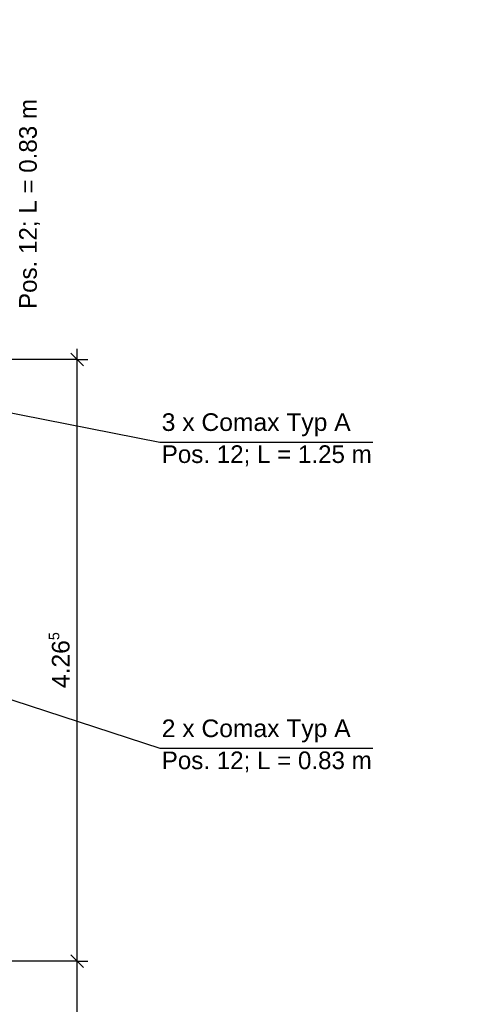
# Model space of a CAD drawing. Header units: metres. Extents: x 0.2 to 47.2, y 0.2 to 23.6.
# Tile 5 of 21: x 10.5 to 13.6, y 4.9 to 11.9. Entities that reach past the tile are written whole.
import ezdxf

# ---------------------------------------------------------------- set-up
doc = ezdxf.new("R2010")
doc.units = ezdxf.units.M
doc.linetypes.add('AUSGEZOGEN', pattern=[0])
for name, color, linetype, lineweight in [('XR$1$Beton geschnitten', 117, 'AUSGEZOGEN', 50), ('XR$1$Text Decke', 7, 'AUSGEZOGEN', 25), ('XR$1$Vermassung Decke', 7, 'AUSGEZOGEN', 25), ('XR$1$Vermassung Schnitte', 7, 'AUSGEZOGEN', 25), ('XR$1$Wand Beton bewehrt', 117, 'AUSGEZOGEN', 50)]:
    doc.layers.add(name, color=color, linetype=linetype, lineweight=lineweight)
doc.styles.add('ARIAL', font='arial.ttf')

# ---------------------------------------------------------------- blocks, each defined once
blk = doc.blocks.new('COMPLEXOBJECT_45')
at = {"layer": 'XR$1$Text Decke', "color": 7, "linetype": 'AUSGEZOGEN', "lineweight": 100, "transparency": 33554687}
blk.add_line((17.2143, 10.0877), (17.2143, 10.0877), dxfattribs=at)
at = {"layer": 'XR$1$Wand Beton bewehrt', "color": 7, "linetype": 'AUSGEZOGEN', "lineweight": 50, "transparency": 33554687}
blk.add_line((9.0153, 3.6521), (9.0153, 3.8521), dxfattribs=at)
blk = doc.blocks.new('COMPLEXOBJECT_64')
at = {"layer": 'XR$1$Vermassung Decke', "color": 5, "linetype": 'AUSGEZOGEN', "lineweight": 25, "transparency": 33554687, "insert": (10.6025, 9.8245), "char_height": 0.125, "width": 1.567154, "attachment_point": 7, "rotation": 90, "style": 'ARIAL'}
blk.add_mtext('\\W0.98;Pos. 12; L = 0.83 m', dxfattribs=at)
blk = doc.blocks.new('COMPLEXOBJECT_71')
at = {"layer": 'XR$1$Vermassung Decke', "color": 5, "linetype": 'AUSGEZOGEN', "lineweight": 25, "transparency": 33554687, "char_height": 0.125, "attachment_point": 7, "style": 'ARIAL'}
for s, insert, width in [('\\W1.00;3 x Comax Typ A', (11.465, 8.9225), 1.404244), ('\\W0.98;Pos. 12; L = 1.25 m', (11.465, 8.71), 1.56677)]:
    blk.add_mtext(s, dxfattribs=dict(at, insert=insert, width=width))
blk = doc.blocks.new('COMPLEXOBJECT_78')
at = {"layer": 'XR$1$Vermassung Schnitte', "linetype": 'AUSGEZOGEN', "lineweight": 25, "transparency": 33554687}
blk.add_hatch(color=5, dxfattribs=at).paths.add_polyline_path([(10.7204, 15.0252), (10.6658, 14.9827), (10.73, 14.9569)])
at = {"layer": 'XR$1$Text Decke', "color": 7, "linetype": 'AUSGEZOGEN', "lineweight": 100, "transparency": 33554687}
blk.add_line((6.2143, 10.8794), (6.2143, 10.8794), dxfattribs=at)
at = {"layer": 'XR$1$Vermassung Schnitte', "color": 5, "linetype": 'AUSGEZOGEN', "lineweight": 25, "transparency": 33554687}
for p, q in [((12.0234, 15.1742), (10.6658, 14.9827)), ((10.7204, 15.0252), (10.6658, 14.9827)), ((10.73, 14.9569), (10.7204, 15.0252)), ((10.6658, 14.9827), (10.6658, 14.9827)), ((10.6658, 14.9827), (10.6658, 14.9827)), ((10.6658, 14.9827), (10.6658, 14.9827)), ((10.6658, 14.9827), (10.73, 14.9569)), ((10.7252, 14.991), (10.7401, 14.9931))]:
    blk.add_line(p, q, dxfattribs=at)
blk = doc.blocks.new('COMPLEXOBJECT_83')
at = {"layer": 'XR$1$Beton geschnitten', "color": 7, "linetype": 'AUSGEZOGEN', "lineweight": 50, "transparency": 33554687}
blk.add_line((15.9158, 16.1977), (15.9158, 15.9977), dxfattribs=at)
at = {"layer": 'XR$1$Text Decke', "color": 7, "linetype": 'AUSGEZOGEN', "lineweight": 100, "transparency": 33554687}
blk.add_line((7.2943, 10.0877), (7.2943, 10.0877), dxfattribs=at)
blk = doc.blocks.new('COMPLEXOBJECT_125')
at = {"layer": 'XR$1$Vermassung Decke', "color": 5, "linetype": 'AUSGEZOGEN', "lineweight": 25, "transparency": 33554687, "char_height": 0.125, "attachment_point": 7, "style": 'ARIAL'}
for s, insert, width in [('\\W1.00;2 x Comax Typ A', (11.465, 6.7525), 1.404244), ('\\W0.98;Pos. 12; L = 0.83 m', (11.465, 6.54), 1.567154)]:
    blk.add_mtext(s, dxfattribs=dict(at, insert=insert, width=width))
blk = doc.blocks.new('COMPLEXOBJECT_152')
at = {"layer": 'XR$1$Vermassung Decke', "color": 7, "linetype": 'AUSGEZOGEN', "lineweight": 35, "transparency": 33554687}
for p, q in [((10.9103, 9.4221), (10.8203, 9.5121)), ((10.9103, 5.1571), (10.8203, 5.2471)), ((10.9103, 3.6071), (10.8203, 3.6971))]:
    blk.add_line(p, q, dxfattribs=at)
at = {"layer": 'XR$1$Vermassung Decke', "color": 7, "linetype": 'AUSGEZOGEN', "lineweight": 25, "transparency": 33554687}
for p, q in [((10.8653, 9.4671), (10.8653, 9.5421)), ((10.8653, 9.4671), (10.3653, 9.4671)), ((10.8653, 9.4671), (10.7903, 9.4671)), ((10.8653, 9.4671), (10.9403, 9.4671)), ((10.8653, 5.2021), (10.8653, 9.4671)), ((10.8653, 5.2021), (10.7903, 5.2021)), ((10.8653, 5.2021), (10.9403, 5.2021)), ((10.8653, 3.6521), (10.3653, 3.6521)), ((10.8653, 3.6521), (10.7903, 3.6521)), ((10.8653, 3.6521), (10.9403, 3.6521)), ((10.8653, 3.6521), (10.8653, 3.5771))]:
    blk.add_line(p, q, dxfattribs=at)
for points in [[(10.8653, 5.2021), (10.8316, 5.2021), (10.3653, 5.2021)], [(10.8653, 3.6521), (10.8653, 4.3043), (10.8653, 5.2021)]]:
    blk.add_lwpolyline(points, dxfattribs=at)
at = {"layer": 'XR$1$Vermassung Decke', "color": 7, "linetype": 'AUSGEZOGEN', "lineweight": 25, "transparency": 33554687, "attachment_point": 7, "rotation": 90, "style": 'ARIAL'}
for s, insert, char_height, width in [('\\W0.97;5', (10.7403, 7.4775), 0.075, 0.093969), ('\\W1.00;4.26', (10.8132, 7.1376), 0.125, 0.40422), ('\\W0.94;1.55', (10.8132, 4.2606), 0.125, 0.39043)]:
    blk.add_mtext(s, dxfattribs=dict(at, insert=insert, char_height=char_height, width=width))

msp = doc.modelspace()

# ---------------------------------------------------------------- linework, layer by layer
at = {"layer": 'XR$1$Vermassung Decke', "color": 5, "linetype": 'AUSGEZOGEN', "lineweight": 25, "transparency": 33554687}
for p, q in [((9.8427, 9.1971), (11.4515, 8.8807)), ((11.4515, 8.8807), (12.9615, 8.8807)), ((8.5453, 7.6621), (11.4515, 6.7107)), ((11.4515, 6.7107), (12.9615, 6.7107))]:
    msp.add_line(p, q, dxfattribs=at)

# ---------------------------------------------------------------- block references
at = {"layer": 'XR$1$Text Decke', "color": 7, "linetype": 'AUSGEZOGEN', "lineweight": 100, "transparency": 33554687}
for name in ['COMPLEXOBJECT_83', 'COMPLEXOBJECT_78']:
    msp.add_blockref(name, (0, 0), dxfattribs=at)
at = {"layer": 'XR$1$Vermassung Decke', "color": 5, "linetype": 'AUSGEZOGEN', "lineweight": 25, "transparency": 33554687}
for name in ['COMPLEXOBJECT_64', 'COMPLEXOBJECT_71', 'COMPLEXOBJECT_125']:
    msp.add_blockref(name, (0, 0), dxfattribs=at)
at = {"layer": 'XR$1$Vermassung Decke', "color": 7, "linetype": 'AUSGEZOGEN', "lineweight": 35, "transparency": 33554687}
msp.add_blockref('COMPLEXOBJECT_152', (0, 0), dxfattribs=at)
at = {"layer": 'XR$1$Wand Beton bewehrt', "color": 7, "linetype": 'AUSGEZOGEN', "lineweight": 50, "transparency": 33554687}
msp.add_blockref('COMPLEXOBJECT_45', (0, 0), dxfattribs=at)

doc.saveas('drawing.dxf')
